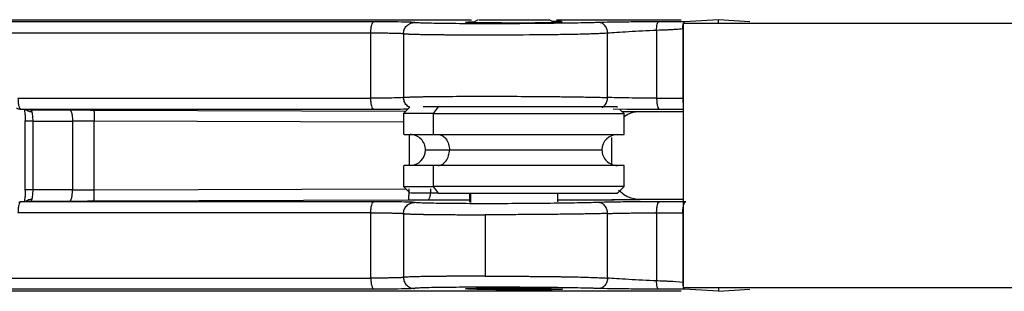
# Model space of a CAD drawing. Header units: millimetres. Extents: x 542 to 1440, y 942 to 1981.
# Tile 2 of 19: x 884 to 929, y 989 to 1001. Entities that reach past the tile are written whole.
import ezdxf

# ---------------------------------------------------------------- set-up
doc = ezdxf.new("R2010")
doc.units = ezdxf.units.MM
doc.header["$LTSCALE"] = 10

msp = doc.modelspace()

# ---------------------------------------------------------------- linework, layer by layer
at = {"color": 7, "linetype": 'Continuous', "lineweight": 25}
for p, q in [((899.94, 1000.781), (874.572, 1000.781)), ((875.437, 1000.878), (904.375, 1000.878)), ((904.683, 1000.878), (904.455, 1000.746)), ((908.101, 1000.761), (907.898, 1000.878)), ((908.234, 1000.878), (913.884, 1000.878)), ((913.974, 1000.728), (913.974, 988.728)), ((913.974, 1000.728), (1285.838, 1000.728)), ((915.571, 1000.878), (914.037, 1000.778)), ((915.571, 1000.728), (915.571, 1000.878)), ((917.002, 1000.777), (915.571, 1000.878)), ((874.445, 1000.281), (899.813, 1000.281)), ((910.549, 997.355), (910.549, 1000.283)), ((913.957, 1000.478), (913.957, 997.324)), ((883.812, 997.325), (899.813, 997.325)), ((912.77, 997.324), (913.957, 997.324)), ((883.903, 996.826), (884.36, 996.791)), ((884.393, 996.79), (883.939, 996.825)), ((883.939, 996.825), (899.94, 996.825)), ((884.39, 996.79), (884.39, 996.783)), ((884.393, 996.79), (886.157, 996.79)), ((887.244, 996.788), (901.401, 996.738)), ((901.565, 996.902), (901.291, 996.628)), ((901.291, 996.628), (901.291, 995.678)), ((902.863, 996.928), (902.186, 996.928)), ((902.863, 996.928), (902.644, 996.628)), ((902.644, 996.628), (902.644, 995.678)), ((910.802, 996.84), (911.425, 996.832)), ((911.291, 996.628), (911.108, 996.811)), ((911.191, 996.728), (912.025, 996.728)), ((911.291, 995.678), (911.291, 996.628)), ((912.025, 996.728), (913.974, 996.728)), ((912.897, 996.824), (913.974, 996.824)), ((884.123, 996.292), (884.123, 993.159)), ((884.494, 993.166), (884.494, 996.29)), ((886.284, 996.29), (886.284, 993.166)), ((887.272, 993.168), (887.272, 996.288)), ((901.291, 996.239), (887.272, 996.288)), ((901.546, 995.678), (901.546, 994.278)), ((910.741, 994.328), (910.741, 995.537)), ((901.291, 994.278), (901.291, 993.328)), ((902.644, 994.278), (902.644, 993.328)), ((911.291, 993.328), (911.291, 994.278)), ((887.272, 993.168), (901.401, 993.217)), ((901.291, 993.328), (901.591, 993.028)), ((902.644, 993.328), (902.863, 993.028)), ((904.291, 993.028), (904.291, 992.614)), ((904.345, 992.597), (904.345, 993.028)), ((908.291, 992.632), (908.291, 993.028)), ((910.991, 993.028), (911.291, 993.328)), ((883.856, 992.617), (883.939, 992.631)), ((884.384, 992.667), (883.901, 992.629)), ((883.939, 992.631), (884.393, 992.666)), ((899.94, 992.631), (883.939, 992.631)), ((887.244, 992.668), (901.518, 992.718)), ((902.407, 992.719), (904.291, 992.719)), ((908.291, 992.719), (910.85, 992.719)), ((910.741, 992.728), (912.025, 992.728)), ((913.974, 992.728), (912.025, 992.728)), ((914.09, 992.632), (912.897, 992.632)), ((904.997, 992.044), (904.997, 989.262)), ((912.77, 992.132), (913.957, 992.132)), ((913.957, 992.132), (913.957, 988.978)), ((874.445, 989.175), (899.813, 989.175)), ((899.94, 988.675), (874.572, 988.675)), ((913.884, 988.578), (876.016, 988.578)), ((1285.855, 988.728), (913.974, 988.728)), ((915.571, 988.578), (914.037, 988.677)), ((915.571, 988.728), (915.571, 988.578)), ((915.571, 988.578), (917.002, 988.678))]:
    msp.add_line(p, q, dxfattribs=at)
at = {"color": 7, "linetype": 'Continuous', "lineweight": 25, "flags": 128}
for points in [[(899.813, 997.325), (899.813, 998.98), (899.813, 1000.281)], [(901.294, 1000.25), (901.294, 998.629), (901.294, 997.356)], [(912.77, 1000.409), (912.77, 998.682), (912.77, 997.324)], [(884.494, 996.29), (885.496, 996.29), (886.284, 996.29)], [(886.284, 993.166), (885.282, 993.166), (884.494, 993.166)], [(884.393, 992.666), (885.381, 992.666), (886.157, 992.666)], [(899.813, 992.131), (890.852, 992.131), (883.812, 992.131)], [(899.813, 989.175), (899.813, 990.83), (899.813, 992.131)], [(901.294, 992.1), (901.294, 990.479), (901.294, 989.206)], [(910.549, 989.173), (910.549, 990.812), (910.549, 992.101)], [(912.77, 992.132), (912.77, 990.404), (912.77, 989.046)]]:
    msp.add_lwpolyline(points, dxfattribs=at)
at = {"color": 7, "linetype": 'Continuous', "lineweight": 25}
for centre, start, end in [((901.591, 994.978), 359.658, 90), ((910.991, 994.978), 90, 179.658), ((901.591, 994.978), 270, 359.658), ((910.991, 994.978), 179.658, 270)]:
    msp.add_arc(centre, 0.7, start, end, dxfattribs=at)
for points, knots in [([(899.813, 1000.281), (899.813, 1000.339), (899.815, 1000.402), (899.828, 1000.524), (899.837, 1000.583), (899.862, 1000.68), (899.877, 1000.718), (899.909, 1000.768), (899.925, 1000.78), (899.94, 1000.781)], [0, 0, 0, 0, 0.25, 0.25, 0.5, 0.5, 0.75, 0.75, 1, 1, 1, 1]), ([(900.631, 1000.778), (900.59, 1000.779), (900.389, 1000.781), (900.139, 1000.781), (899.94, 1000.781)], [0, 0, 0, 0, 0.200571, 1, 1, 1, 1]), ([(901.791, 1000.75), (901.74, 1000.755), (901.643, 1000.765), (901.163, 1000.775), (900.771, 1000.778), (900.631, 1000.778)], [0, 0, 0, 0, 0.410631, 0.788927, 1, 1, 1, 1]), ([(901.294, 1000.25), (901.294, 1000.309), (901.305, 1000.372), (901.353, 1000.495), (901.391, 1000.554), (901.488, 1000.651), (901.547, 1000.69), (901.669, 1000.739), (901.733, 1000.75), (901.791, 1000.75)], [0, 0, 0, 0, 0.25, 0.25, 0.5, 0.5, 0.75, 0.75, 1, 1, 1, 1]), ([(910.149, 1000.75), (910.114, 1000.749), (910.08, 1000.748), (910.012, 1000.746), (909.978, 1000.745), (909.869, 1000.742), (909.793, 1000.741), (909.554, 1000.735), (909.381, 1000.731), (908.827, 1000.721), (908.41, 1000.715), (907.519, 1000.705), (907.046, 1000.701), (906.089, 1000.696), (905.606, 1000.694), (904.679, 1000.694), (904.235, 1000.696), (903.432, 1000.701), (903.073, 1000.705), (902.474, 1000.715), (902.235, 1000.721), (901.986, 1000.731), (901.92, 1000.735), (901.851, 1000.74), (901.832, 1000.742), (901.811, 1000.745), (901.806, 1000.746), (901.797, 1000.748), (901.794, 1000.749), (901.791, 1000.75)], [0, 0, 0, 0, 0.015625, 0.015625, 0.03125, 0.03125, 0.0625, 0.0625, 0.125, 0.125, 0.25, 0.25, 0.375, 0.375, 0.5, 0.5, 0.625, 0.625, 0.75, 0.75, 0.875, 0.875, 0.9375, 0.9375, 0.96875, 0.96875, 0.984375, 0.984375, 1, 1, 1, 1]), ([(905.732, 1000.735), (905.536, 1000.736), (905.092, 1000.736), (904.577, 1000.742), (904.225, 1000.751), (904.068, 1000.761), (904.151, 1000.774), (904.328, 1000.783), (904.51, 1000.787), (904.527, 1000.787)], [0, 0, 0, 0, 0.146876, 0.332671, 0.479569, 0.641585, 0.812374, 0.983164, 1, 1, 1, 1]), ([(904.725, 1000.878), (904.793, 1000.878), (904.936, 1000.878), (905.426, 1000.878), (906.038, 1000.878), (906.672, 1000.878), (907.255, 1000.878), (907.687, 1000.878), (907.901, 1000.878), (907.882, 1000.878), (907.878, 1000.878)], [0, 0, 0, 0, 0.1325054, 0.2759283, 0.4193511, 0.5518566, 0.684362, 0.8277848, 0.9712077, 1, 1, 1, 1]), ([(905.732, 1000.735), (905.937, 1000.736), (906.402, 1000.736), (907.083, 1000.742), (907.693, 1000.751), (908.162, 1000.761), (908.46, 1000.774), (908.535, 1000.786), (908.364, 1000.797), (908.182, 1000.803), (908.026, 1000.804), (908.025, 1000.804)], [0, 0, 0, 0, 0.113582, 0.257262, 0.370861, 0.496151, 0.628226, 0.760302, 0.885592, 0.999191, 1, 1, 1, 1]), ([(911.301, 1000.771), (911.084, 1000.769), (910.87, 1000.766), (910.476, 1000.759), (910.296, 1000.755), (910.149, 1000.75)], [0, 0, 0, 0, 0.5, 0.5, 1, 1, 1, 1]), ([(910.549, 1000.283), (910.548, 1000.338), (910.539, 1000.397), (910.498, 1000.512), (910.467, 1000.567), (910.389, 1000.658), (910.342, 1000.694), (910.245, 1000.74), (910.195, 1000.75), (910.149, 1000.75)], [0, 0, 0, 0, 0.25, 0.25, 0.5, 0.5, 0.75, 0.75, 1, 1, 1, 1]), ([(912.864, 1000.779), (912.641, 1000.78), (912.391, 1000.779), (911.859, 1000.777), (911.578, 1000.775), (911.301, 1000.771)], [0, 0, 0, 0, 0.5, 0.5, 1, 1, 1, 1]), ([(912.77, 1000.409), (912.768, 1000.453), (912.769, 1000.499), (912.775, 1000.589), (912.782, 1000.633), (912.8, 1000.705), (912.812, 1000.733), (912.838, 1000.77), (912.851, 1000.779), (912.864, 1000.779)], [0, 0, 0, 0, 0.25, 0.25, 0.5, 0.5, 0.75, 0.75, 1, 1, 1, 1]), ([(914.037, 1000.778), (913.937, 1000.778), (913.741, 1000.779), (913.42, 1000.779), (913.127, 1000.779), (912.934, 1000.779), (912.864, 1000.779)], [0, 0, 0, 0, 0.257153, 0.509344, 0.822326, 1, 1, 1, 1]), ([(913.957, 1000.478), (913.958, 1000.495), (913.958, 1000.528), (913.961, 1000.576), (913.966, 1000.619), (913.973, 1000.657), (913.984, 1000.707), (914.005, 1000.763), (914.026, 1000.773), (914.037, 1000.778)], [0, 0, 0, 0, 0.1081084, 0.2142004, 0.3162446, 0.4124852, 0.5015684, 0.7410302, 1, 1, 1, 1]), ([(899.813, 1000.281), (899.86, 1000.281), (899.953, 1000.281), (900.09, 1000.28), (900.222, 1000.28), (900.349, 1000.279), (900.471, 1000.278), (900.586, 1000.277), (900.694, 1000.275), (900.825, 1000.273), (900.967, 1000.269), (901.103, 1000.265), (901.205, 1000.26), (901.273, 1000.255), (901.287, 1000.252), (901.294, 1000.25)], [0, 0, 0, 0, 0.05747, 0.11494, 0.17241, 0.22988, 0.28735, 0.344821, 0.402292, 0.459762, 0.567808, 0.675855, 0.783903, 0.891951, 1, 1, 1, 1]), ([(901.294, 1000.25), (901.298, 1000.249), (901.305, 1000.247), (901.33, 1000.243), (901.365, 1000.24), (901.41, 1000.237), (901.465, 1000.233), (901.531, 1000.23), (901.607, 1000.227), (901.692, 1000.224), (901.787, 1000.221), (901.891, 1000.219), (902.005, 1000.216), (902.127, 1000.214), (902.257, 1000.211), (902.396, 1000.209), (902.543, 1000.207), (902.697, 1000.205), (902.859, 1000.203), (903.027, 1000.202), (903.202, 1000.2), (903.383, 1000.199), (903.569, 1000.198), (903.761, 1000.197), (904.384, 1000.194), (905.741, 1000.193), (907.451, 1000.202), (908.73, 1000.22), (909.363, 1000.233), (909.791, 1000.246), (910.071, 1000.257), (910.328, 1000.269), (910.475, 1000.278), (910.549, 1000.283)], [0, 0, 0, 0, 0.01817, 0.036317, 0.054441, 0.072542, 0.09062, 0.108675, 0.126706, 0.144715, 0.1627, 0.180662, 0.198602, 0.216518, 0.234411, 0.252281, 0.270128, 0.287951, 0.305752, 0.32353, 0.341284, 0.359016, 0.376724, 0.394409, 0.412071, 0.544511, 0.724091, 0.800399, 0.871872, 0.903943, 0.935991, 0.968012, 1, 1, 1, 1]), ([(910.549, 1000.283), (910.77, 1000.303), (911.109, 1000.323), (911.9, 1000.365), (912.351, 1000.386), (912.77, 1000.409)], [0, 0, 0, 0, 0.5, 0.5, 1, 1, 1, 1]), ([(912.77, 1000.409), (912.943, 1000.418), (913.078, 1000.421), (913.223, 1000.426), (913.262, 1000.428), (913.307, 1000.429), (913.325, 1000.43), (913.341, 1000.431), (913.347, 1000.431), (913.35, 1000.431), (913.351, 1000.431), (913.352, 1000.431), (913.35, 1000.431), (913.441, 1000.436), (913.511, 1000.44), (913.586, 1000.445), (913.606, 1000.447), (913.629, 1000.448), (913.638, 1000.449), (913.646, 1000.45), (913.649, 1000.45), (913.651, 1000.45), (913.649, 1000.45), (913.754, 1000.457), (913.856, 1000.467), (913.957, 1000.478)], [0, 0, 0, 0, 0.25, 0.25, 0.375, 0.375, 0.4375, 0.46875, 0.484375, 0.492187, 0.496094, 0.496094, 0.5, 0.5, 0.625, 0.625, 0.6875, 0.6875, 0.71875, 0.734375, 0.742188, 0.742188, 0.75, 0.75, 1, 1, 1, 1]), ([(901.294, 997.356), (901.297, 997.357), (901.305, 997.359), (901.327, 997.362), (901.359, 997.365), (901.398, 997.368), (901.446, 997.371), (901.501, 997.374), (901.562, 997.376), (901.628, 997.379), (901.7, 997.381), (901.776, 997.383), (901.856, 997.385), (901.939, 997.388), (902.023, 997.389), (902.11, 997.391), (902.197, 997.393), (902.285, 997.394), (902.373, 997.396), (902.46, 997.397), (902.844, 997.402), (903.64, 997.409), (904.996, 997.412), (906.46, 997.409), (907.53, 997.402), (908.181, 997.395), (908.465, 997.392), (908.764, 997.388), (909.073, 997.384), (909.388, 997.379), (909.701, 997.374), (910.005, 997.368), (910.296, 997.362), (910.464, 997.357), (910.549, 997.355)], [0, 0, 0, 0, 0.017478, 0.034706, 0.051656, 0.068303, 0.084626, 0.100602, 0.116212, 0.131439, 0.146267, 0.160681, 0.174671, 0.188226, 0.201336, 0.213996, 0.226198, 0.237939, 0.249216, 0.260026, 0.270369, 0.387367, 0.500026, 0.612475, 0.729363, 0.751591, 0.775945, 0.802399, 0.8309, 0.861366, 0.893681, 0.927692, 0.963208, 1, 1, 1, 1]), ([(883.812, 997.325), (883.812, 997.266), (883.815, 997.203), (883.827, 997.082), (883.837, 997.023), (883.862, 996.926), (883.877, 996.887), (883.908, 996.838), (883.924, 996.826), (883.939, 996.825)], [0, 0, 0, 0, 0.25, 0.25, 0.5, 0.5, 0.75, 0.75, 1, 1, 1, 1]), ([(901.294, 997.356), (901.279, 997.347), (901.124, 997.339), (900.596, 997.328), (900.223, 997.325), (899.813, 997.325)], [0, 0, 0, 0, 0.5, 0.5, 1, 1, 1, 1]), ([(899.94, 996.825), (899.925, 996.826), (899.908, 996.838), (899.877, 996.888), (899.862, 996.926), (899.837, 997.024), (899.828, 997.082), (899.815, 997.204), (899.813, 997.267), (899.813, 997.325)], [0, 0, 0, 0, 0.25, 0.25, 0.5, 0.5, 0.75, 0.75, 1, 1, 1, 1]), ([(901.573, 996.91), (901.555, 996.919), (901.505, 996.942), (901.437, 997.001), (901.373, 997.08), (901.311, 997.197), (901.301, 997.293), (901.294, 997.356)], [0, 0, 0, 0, 0.1098648, 0.2953274, 0.4807899, 0.6624248, 1, 1, 1, 1]), ([(910.307, 996.909), (910.323, 996.918), (910.365, 996.942), (910.424, 997), (910.48, 997.08), (910.533, 997.196), (910.543, 997.292), (910.549, 997.355)], [0, 0, 0, 0, 0.1111142, 0.2963171, 0.4815197, 0.6628998, 1, 1, 1, 1]), ([(912.77, 997.324), (912.358, 997.324), (911.91, 997.327), (911.116, 997.338), (910.773, 997.346), (910.549, 997.355)], [0, 0, 0, 0, 0.5, 0.5, 1, 1, 1, 1]), ([(912.77, 997.324), (912.77, 997.266), (912.773, 997.203), (912.785, 997.081), (912.795, 997.023), (912.82, 996.925), (912.835, 996.887), (912.866, 996.837), (912.882, 996.825), (912.897, 996.824)], [0, 0, 0, 0, 0.25, 0.25, 0.5, 0.5, 0.75, 0.75, 1, 1, 1, 1]), ([(913.957, 997.324), (913.958, 997.25), (913.959, 997.167), (913.972, 997.105), (913.974, 997.097)], [0, 0, 0, 0, 0.879917, 1, 1, 1, 1]), ([(883.939, 996.825), (883.871, 996.826), (883.801, 996.827), (883.748, 996.866), (883.747, 996.866)], [0, 0, 0, 0, 0.987672, 1, 1, 1, 1]), ([(884.099, 996.811), (884.1, 996.807), (884.11, 996.766), (884.124, 996.653), (884.137, 996.479), (884.138, 996.35), (884.138, 996.285)], [0, 0, 0, 0, 0.03602, 0.352966, 0.674359, 1, 1, 1, 1]), ([(884.166, 996.806), (884.208, 996.778), (884.29, 996.725), (884.397, 996.715), (884.45, 996.71)], [0, 0, 0, 0, 0.510163, 1, 1, 1, 1]), ([(884.45, 996.71), (884.446, 996.724), (884.442, 996.734), (884.432, 996.754), (884.427, 996.762), (884.417, 996.775), (884.412, 996.78), (884.402, 996.787), (884.398, 996.789), (884.393, 996.79)], [0, 0, 0, 0, 0.25, 0.25, 0.5, 0.5, 0.75, 0.75, 1, 1, 1, 1]), ([(884.494, 996.29), (884.494, 996.373), (884.49, 996.456), (884.475, 996.603), (884.464, 996.665), (884.45, 996.71)], [0, 0, 0, 0, 0.5, 0.5, 1, 1, 1, 1]), ([(886.157, 996.79), (886.172, 996.789), (886.188, 996.777), (886.219, 996.727), (886.234, 996.689), (886.259, 996.592), (886.269, 996.533), (886.281, 996.411), (886.284, 996.348), (886.284, 996.29)], [0, 0, 0, 0, 0.25, 0.25, 0.5, 0.5, 0.75, 0.75, 1, 1, 1, 1]), ([(887.244, 996.788), (887.247, 996.787), (887.251, 996.775), (887.258, 996.725), (887.262, 996.687), (887.267, 996.59), (887.269, 996.531), (887.272, 996.409), (887.272, 996.346), (887.272, 996.288)], [0, 0, 0, 0, 0.25, 0.25, 0.5, 0.5, 0.75, 0.75, 1, 1, 1, 1]), ([(899.94, 996.825), (900.067, 996.825), (900.191, 996.825), (900.429, 996.826), (900.541, 996.826), (900.661, 996.827)], [0, 0, 0, 0, 0.5, 0.5, 1, 1, 1, 1]), ([(900.661, 996.827), (900.896, 996.829), (901.251, 996.832), (901.439, 996.838), (901.503, 996.84)], [0, 0, 0, 0, 0.663682, 1, 1, 1, 1]), ([(902.644, 996.628), (902.253, 996.628), (901.471, 996.628), (901.37, 996.628), (901.32, 996.628)], [0, 0, 0, 0, 0.50026, 1, 1, 1, 1]), ([(902.644, 996.628), (903.125, 996.628), (904.125, 996.628), (906.135, 996.628), (908.124, 996.628), (909.807, 996.628), (910.902, 996.628), (911.406, 996.628), (911.271, 996.628), (911.261, 996.628)], [0, 0, 0, 0, 0.1579627, 0.3289402, 0.4999178, 0.6578804, 0.8158431, 0.9868207, 1, 1, 1, 1]), ([(910.964, 996.928), (910.973, 996.928), (911.099, 996.928), (910.625, 996.928), (909.597, 996.928), (908.014, 996.928), (906.145, 996.928), (904.255, 996.928), (903.315, 996.928), (902.863, 996.928)], [0, 0, 0, 0, 0.0127652, 0.1838145, 0.3418435, 0.4998724, 0.6709217, 0.841971, 1, 1, 1, 1]), ([(911.318, 996.514), (911.413, 996.571), (911.63, 996.703), (911.883, 996.719), (912.025, 996.728)], [0, 0, 0, 0, 0.435446, 1, 1, 1, 1]), ([(911.425, 996.832), (911.491, 996.831), (911.755, 996.828), (912.276, 996.825), (912.696, 996.824), (912.897, 996.824)], [0, 0, 0, 0, 0.147146, 0.589723, 1, 1, 1, 1]), ([(884.145, 996.29), (884.136, 996.29), (884.122, 996.29), (884.127, 996.29), (884.129, 996.29)], [0, 0, 0, 0, 0.598876, 1, 1, 1, 1]), ([(884.494, 996.29), (884.43, 996.29), (884.297, 996.29), (884.176, 996.29), (884.152, 996.29), (884.145, 996.29)], [0, 0, 0, 0, 0.388889, 0.808089, 1, 1, 1, 1]), ([(901.32, 995.678), (901.37, 995.678), (901.471, 995.678), (902.253, 995.678), (902.644, 995.678)], [0, 0, 0, 0, 0.49974, 1, 1, 1, 1]), ([(902.644, 995.678), (903.125, 995.678), (904.125, 995.678), (906.135, 995.678), (908.124, 995.678), (909.807, 995.678), (910.902, 995.678), (911.406, 995.678), (911.271, 995.678), (911.261, 995.678)], [0, 0, 0, 0, 0.157963, 0.32894, 0.499918, 0.65788, 0.815843, 0.986821, 1, 1, 1, 1]), ([(902.863, 995.678), (902.923, 995.678), (902.988, 995.663), (903.114, 995.595), (903.174, 995.541), (903.274, 995.404), (903.313, 995.322), (903.363, 995.149), (903.374, 995.06), (903.374, 994.978)], [0, 0, 0, 0, 0.25, 0.25, 0.5, 0.5, 0.75, 0.75, 1, 1, 1, 1]), ([(902.314, 994.978), (902.354, 994.978), (902.435, 994.978), (903.061, 994.978), (903.374, 994.978)], [0, 0, 0, 0, 0.499836, 1, 1, 1, 1]), ([(902.863, 994.278), (902.923, 994.278), (902.988, 994.293), (903.114, 994.361), (903.174, 994.414), (903.274, 994.551), (903.313, 994.634), (903.363, 994.806), (903.374, 994.895), (903.374, 994.978)], [0, 0, 0, 0, 0.25, 0.25, 0.5, 0.5, 0.75, 0.75, 1, 1, 1, 1]), ([(903.374, 994.978), (903.758, 994.978), (904.558, 994.978), (906.166, 994.978), (907.757, 994.978), (909.104, 994.978), (909.98, 994.978), (910.383, 994.978), (910.275, 994.978), (910.267, 994.978)], [0, 0, 0, 0, 0.157972, 0.32896, 0.499948, 0.657921, 0.815893, 0.986881, 1, 1, 1, 1]), ([(902.644, 994.278), (902.253, 994.278), (901.471, 994.278), (901.37, 994.278), (901.32, 994.278)], [0, 0, 0, 0, 0.50026, 1, 1, 1, 1]), ([(911.261, 994.278), (911.271, 994.278), (911.406, 994.278), (910.902, 994.278), (909.807, 994.278), (908.124, 994.278), (906.135, 994.278), (904.125, 994.278), (903.125, 994.278), (902.644, 994.278)], [0, 0, 0, 0, 0.013179, 0.184157, 0.34212, 0.500082, 0.67106, 0.842037, 1, 1, 1, 1]), ([(884.138, 993.171), (884.138, 993.106), (884.138, 992.977), (884.124, 992.803), (884.111, 992.69), (884.1, 992.649), (884.099, 992.645)], [0, 0, 0, 0, 0.325091, 0.645941, 0.962363, 1, 1, 1, 1]), ([(884.145, 993.166), (884.139, 993.166), (884.11, 993.166), (884.125, 993.166), (884.136, 993.166)], [0, 0, 0, 0, 0.209608, 1, 1, 1, 1]), ([(884.494, 993.166), (884.437, 993.166), (884.318, 993.166), (884.19, 993.166), (884.159, 993.166), (884.145, 993.166)], [0, 0, 0, 0, 0.345304, 0.718332, 1, 1, 1, 1]), ([(884.45, 992.745), (884.464, 992.79), (884.475, 992.853), (884.49, 992.999), (884.494, 993.082), (884.494, 993.166)], [0, 0, 0, 0, 0.5, 0.5, 1, 1, 1, 1]), ([(886.157, 992.666), (886.172, 992.667), (886.188, 992.679), (886.219, 992.728), (886.234, 992.767), (886.259, 992.864), (886.269, 992.923), (886.281, 993.045), (886.284, 993.108), (886.284, 993.166)], [0, 0, 0, 0, 0.25, 0.25, 0.5, 0.5, 0.75, 0.75, 1, 1, 1, 1]), ([(887.244, 992.668), (887.247, 992.669), (887.251, 992.681), (887.258, 992.73), (887.262, 992.769), (887.267, 992.866), (887.269, 992.925), (887.272, 993.047), (887.272, 993.109), (887.272, 993.168)], [0, 0, 0, 0, 0.25, 0.25, 0.5, 0.5, 0.75, 0.75, 1, 1, 1, 1]), ([(901.32, 993.328), (901.37, 993.328), (901.471, 993.328), (902.253, 993.328), (902.644, 993.328)], [0, 0, 0, 0, 0.49974, 1, 1, 1, 1]), ([(901.518, 992.718), (901.521, 992.719), (901.525, 992.73), (901.532, 992.78), (901.536, 992.819), (901.541, 992.916), (901.543, 992.975), (901.546, 993.097), (901.546, 993.159), (901.546, 993.218)], [0, 0, 0, 0, 0.25, 0.25, 0.5, 0.5, 0.75, 0.75, 1, 1, 1, 1]), ([(902.863, 993.028), (902.495, 993.028), (901.759, 993.028), (901.665, 993.028), (901.618, 993.028)], [0, 0, 0, 0, 0.499597, 1, 1, 1, 1]), ([(902.407, 992.719), (902.422, 992.72), (902.438, 992.732), (902.47, 992.782), (902.485, 992.82), (902.509, 992.917), (902.519, 992.976), (902.531, 993.098), (902.534, 993.161), (902.534, 993.219)], [0, 0, 0, 0, 0.25, 0.25, 0.5, 0.5, 0.75, 0.75, 1, 1, 1, 1]), ([(911.261, 993.328), (911.271, 993.328), (911.406, 993.328), (910.902, 993.328), (909.807, 993.328), (908.124, 993.328), (906.135, 993.328), (904.125, 993.328), (903.125, 993.328), (902.644, 993.328)], [0, 0, 0, 0, 0.013179, 0.184157, 0.34212, 0.500082, 0.67106, 0.842037, 1, 1, 1, 1]), ([(902.863, 993.028), (903.315, 993.028), (904.255, 993.028), (906.145, 993.028), (908.014, 993.028), (909.597, 993.028), (910.625, 993.028), (911.099, 993.028), (910.973, 993.028), (910.964, 993.028)], [0, 0, 0, 0, 0.158029, 0.3290783, 0.5001276, 0.6581565, 0.8161855, 0.9872348, 1, 1, 1, 1]), ([(912.025, 992.728), (911.841, 992.746), (911.47, 992.782), (911.184, 993.032), (911.039, 993.158)], [0, 0, 0, 0, 0.494018, 1, 1, 1, 1]), ([(883.939, 992.631), (883.924, 992.63), (883.908, 992.618), (883.877, 992.568), (883.862, 992.53), (883.837, 992.433), (883.827, 992.374), (883.815, 992.252), (883.812, 992.189), (883.812, 992.131)], [0, 0, 0, 0, 0.25, 0.25, 0.5, 0.5, 0.75, 0.75, 1, 1, 1, 1]), ([(884.45, 992.745), (884.391, 992.738), (884.3, 992.728), (884.209, 992.685), (884.178, 992.658), (884.168, 992.65)], [0, 0, 0, 0, 0.562627, 0.864941, 1, 1, 1, 1]), ([(899.813, 992.131), (899.813, 992.189), (899.815, 992.252), (899.828, 992.373), (899.837, 992.432), (899.862, 992.529), (899.877, 992.568), (899.908, 992.618), (899.925, 992.63), (899.94, 992.631)], [0, 0, 0, 0, 0.25, 0.25, 0.5, 0.5, 0.75, 0.75, 1, 1, 1, 1]), ([(900.636, 992.628), (900.594, 992.629), (900.39, 992.631), (900.139, 992.631), (899.94, 992.631)], [0, 0, 0, 0, 0.2072734, 1, 1, 1, 1]), ([(901.791, 992.6), (901.74, 992.605), (901.642, 992.615), (901.164, 992.625), (900.774, 992.627), (900.636, 992.628)], [0, 0, 0, 0, 0.411891, 0.791167, 1, 1, 1, 1]), ([(901.294, 992.1), (901.294, 992.159), (901.305, 992.222), (901.353, 992.345), (901.391, 992.404), (901.488, 992.501), (901.547, 992.54), (901.669, 992.589), (901.733, 992.6), (901.791, 992.6)], [0, 0, 0, 0, 0.25, 0.25, 0.5, 0.5, 0.75, 0.75, 1, 1, 1, 1]), ([(901.518, 992.718), (901.557, 992.718), (901.593, 992.718), (901.668, 992.718), (901.78, 992.718), (901.892, 992.719), (902.04, 992.719), (902.114, 992.719), (902.224, 992.719), (902.263, 992.719), (902.332, 992.719), (902.369, 992.719), (902.407, 992.719)], [0, 0, 0, 0, 0.125, 0.125, 0.25, 0.5, 0.5, 0.75, 0.75, 0.875, 0.875, 1, 1, 1, 1]), ([(910.121, 992.6), (909.989, 992.596), (909.845, 992.592), (909.543, 992.585), (909.37, 992.581), (908.821, 992.571), (908.405, 992.565), (907.515, 992.555), (907.042, 992.551), (906.086, 992.546), (905.603, 992.544), (904.677, 992.544), (904.233, 992.546), (903.431, 992.551), (903.072, 992.555), (902.474, 992.565), (902.235, 992.571), (901.985, 992.581), (901.92, 992.585), (901.83, 992.592), (901.8, 992.596), (901.791, 992.6)], [0, 0, 0, 0, 0.0625, 0.0625, 0.125, 0.125, 0.25, 0.25, 0.375, 0.375, 0.5, 0.5, 0.625, 0.625, 0.75, 0.75, 0.875, 0.875, 0.9375, 0.9375, 1, 1, 1, 1]), ([(911.414, 992.624), (911.168, 992.621), (910.646, 992.615), (910.303, 992.605), (910.121, 992.6)], [0, 0, 0, 0, 0.469374, 1, 1, 1, 1]), ([(910.549, 992.101), (910.549, 992.159), (910.539, 992.223), (910.497, 992.345), (910.464, 992.404), (910.38, 992.502), (910.33, 992.54), (910.225, 992.589), (910.171, 992.6), (910.121, 992.6)], [0, 0, 0, 0, 0.25, 0.25, 0.5, 0.5, 0.75, 0.75, 1, 1, 1, 1]), ([(912.897, 992.632), (912.668, 992.631), (912.189, 992.63), (911.66, 992.627), (911.425, 992.624), (911.414, 992.624)], [0, 0, 0, 0, 0.465779, 0.974109, 1, 1, 1, 1]), ([(912.77, 992.132), (912.77, 992.19), (912.773, 992.253), (912.785, 992.375), (912.795, 992.433), (912.82, 992.531), (912.835, 992.569), (912.866, 992.619), (912.882, 992.631), (912.897, 992.632)], [0, 0, 0, 0, 0.25, 0.25, 0.5, 0.5, 0.75, 0.75, 1, 1, 1, 1]), ([(913.957, 992.132), (913.958, 992.154), (913.958, 992.205), (913.963, 992.286), (913.974, 992.378), (913.992, 992.473), (914.018, 992.557), (914.052, 992.618), (914.077, 992.627), (914.09, 992.632)], [0, 0, 0, 0, 0.087132, 0.19444, 0.322987, 0.472277, 0.639295, 0.818005, 1, 1, 1, 1]), ([(899.813, 992.131), (899.86, 992.131), (899.953, 992.131), (900.09, 992.13), (900.222, 992.13), (900.349, 992.129), (900.471, 992.128), (900.586, 992.127), (900.694, 992.125), (900.825, 992.123), (900.967, 992.119), (901.103, 992.115), (901.205, 992.11), (901.273, 992.105), (901.287, 992.102), (901.294, 992.1)], [0, 0, 0, 0, 0.05748, 0.114981, 0.172466, 0.229935, 0.287397, 0.344859, 0.402327, 0.459797, 0.56783, 0.675858, 0.783877, 0.891932, 1, 1, 1, 1]), ([(901.294, 992.1), (901.297, 992.099), (901.304, 992.097), (901.325, 992.094), (901.352, 992.091), (901.387, 992.088), (901.427, 992.086), (901.472, 992.083), (901.521, 992.081), (901.574, 992.079), (901.629, 992.077), (901.686, 992.075), (901.745, 992.073), (901.805, 992.072), (901.865, 992.07), (901.925, 992.069), (901.984, 992.067), (902.042, 992.066), (902.098, 992.065), (902.153, 992.064), (902.205, 992.063), (902.254, 992.062), (902.301, 992.062), (902.344, 992.061), (902.384, 992.06), (902.421, 992.06), (902.453, 992.06), (902.482, 992.059), (902.506, 992.059), (902.526, 992.059), (902.577, 992.058), (902.669, 992.057), (902.818, 992.055), (903.001, 992.053), (903.223, 992.051), (903.486, 992.049), (903.793, 992.047), (904.148, 992.046), (904.552, 992.045), (904.844, 992.045), (904.997, 992.044)], [0, 0, 0, 0, 0.033482, 0.065923, 0.097311, 0.127641, 0.156905, 0.185103, 0.212234, 0.238301, 0.263304, 0.287246, 0.310125, 0.331944, 0.352702, 0.372399, 0.391035, 0.408609, 0.425122, 0.440573, 0.454962, 0.468289, 0.480554, 0.491758, 0.501899, 0.510979, 0.518997, 0.525953, 0.531847, 0.536679, 0.54045, 0.56777, 0.601027, 0.64022, 0.685348, 0.736411, 0.793409, 0.85634, 0.925205, 1, 1, 1, 1]), ([(910.549, 992.101), (910.508, 992.099), (910.425, 992.097), (910.291, 992.094), (910.15, 992.091), (910.004, 992.087), (909.851, 992.085), (909.695, 992.082), (909.535, 992.079), (909.371, 992.076), (909.206, 992.074), (909.04, 992.072), (908.873, 992.069), (908.706, 992.067), (908.54, 992.065), (908.376, 992.063), (908.213, 992.062), (908.053, 992.06), (907.804, 992.058), (907.462, 992.055), (907.026, 992.052), (906.595, 992.049), (906.172, 992.047), (905.764, 992.046), (905.372, 992.045), (905.12, 992.045), (904.997, 992.044)], [0, 0, 0, 0, 0.036263, 0.07219, 0.107728, 0.142824, 0.17743, 0.211499, 0.244988, 0.277858, 0.310072, 0.341599, 0.372408, 0.402474, 0.431775, 0.460291, 0.488008, 0.514912, 0.540992, 0.611782, 0.681152, 0.748876, 0.81476, 0.87865, 0.940425, 1, 1, 1, 1]), ([(910.549, 992.101), (910.574, 992.102), (910.624, 992.103), (910.709, 992.106), (910.801, 992.109), (910.9, 992.111), (911.005, 992.114), (911.117, 992.116), (911.234, 992.118), (911.355, 992.12), (911.481, 992.122), (911.641, 992.124), (911.837, 992.126), (912.07, 992.129), (912.306, 992.13), (912.541, 992.131), (912.694, 992.132), (912.77, 992.132)], [0, 0, 0, 0, 0.054106, 0.108233, 0.162348, 0.216446, 0.270535, 0.324623, 0.378714, 0.43281, 0.486905, 0.541, 0.632794, 0.724575, 0.816361, 0.908183, 1, 1, 1, 1]), ([(901.294, 989.206), (901.291, 989.205), (901.286, 989.203), (901.267, 989.2), (901.238, 989.197), (901.201, 989.195), (901.154, 989.192), (901.099, 989.19), (901.035, 989.188), (900.963, 989.186), (900.883, 989.184), (900.775, 989.182), (900.632, 989.18), (900.448, 989.178), (900.249, 989.176), (900.037, 989.175), (899.887, 989.175), (899.813, 989.175)], [0, 0, 0, 0, 0.054049, 0.108096, 0.162144, 0.216192, 0.270239, 0.324286, 0.378333, 0.43238, 0.486426, 0.540472, 0.632378, 0.724285, 0.81619, 0.908095, 1, 1, 1, 1]), ([(899.813, 989.175), (899.813, 989.117), (899.815, 989.054), (899.828, 988.932), (899.837, 988.873), (899.862, 988.776), (899.877, 988.738), (899.908, 988.688), (899.925, 988.676), (899.94, 988.675)], [0, 0, 0, 0, 0.25, 0.25, 0.5, 0.5, 0.75, 0.75, 1, 1, 1, 1]), ([(904.997, 989.262), (904.922, 989.262), (904.776, 989.262), (904.565, 989.262), (904.367, 989.261), (904.18, 989.261), (904.006, 989.26), (903.843, 989.259), (903.692, 989.258), (903.553, 989.258), (903.424, 989.257), (903.305, 989.256), (903.196, 989.255), (903.098, 989.254), (903.008, 989.253), (902.927, 989.252), (902.855, 989.251), (902.791, 989.251), (902.735, 989.25), (902.686, 989.249), (902.645, 989.249), (902.61, 989.248), (902.583, 989.248), (902.54, 989.248), (902.475, 989.247), (902.381, 989.245), (902.271, 989.244), (902.148, 989.242), (902.017, 989.239), (901.881, 989.236), (901.745, 989.233), (901.614, 989.229), (901.496, 989.224), (901.397, 989.218), (901.322, 989.212), (901.303, 989.208), (901.294, 989.206)], [0, 0, 0, 0, 0.036495, 0.071487, 0.104978, 0.136966, 0.167452, 0.196436, 0.223918, 0.249898, 0.274376, 0.297351, 0.318824, 0.338795, 0.357263, 0.37423, 0.389694, 0.403655, 0.416114, 0.427071, 0.436526, 0.444478, 0.450928, 0.455875, 0.474344, 0.497701, 0.525945, 0.559076, 0.597093, 0.639996, 0.687786, 0.74046, 0.798019, 0.860463, 0.92779, 1, 1, 1, 1]), ([(901.294, 989.206), (901.294, 989.147), (901.305, 989.083), (901.353, 988.961), (901.391, 988.902), (901.488, 988.804), (901.547, 988.766), (901.669, 988.717), (901.733, 988.706), (901.791, 988.706)], [0, 0, 0, 0, 0.25, 0.25, 0.5, 0.5, 0.75, 0.75, 1, 1, 1, 1]), ([(904.997, 989.262), (905.071, 989.262), (905.219, 989.262), (905.445, 989.262), (905.673, 989.261), (905.901, 989.26), (906.13, 989.26), (906.358, 989.259), (906.585, 989.258), (906.809, 989.256), (907.031, 989.255), (907.249, 989.253), (907.462, 989.251), (907.671, 989.249), (907.874, 989.247), (908.072, 989.245), (908.263, 989.242), (908.542, 989.238), (908.9, 989.232), (909.315, 989.223), (909.689, 989.213), (910.019, 989.201), (910.308, 989.188), (910.47, 989.178), (910.549, 989.173)], [0, 0, 0, 0, 0.035839, 0.071741, 0.107654, 0.143525, 0.1793, 0.214929, 0.250359, 0.28554, 0.320421, 0.354955, 0.389097, 0.422802, 0.456031, 0.488745, 0.520908, 0.552487, 0.6327, 0.711095, 0.787299, 0.861003, 0.931963, 1, 1, 1, 1]), ([(910.549, 989.173), (910.548, 989.118), (910.539, 989.059), (910.498, 988.944), (910.467, 988.889), (910.389, 988.798), (910.342, 988.762), (910.245, 988.716), (910.195, 988.706), (910.149, 988.705)], [0, 0, 0, 0, 0.25, 0.25, 0.5, 0.5, 0.75, 0.75, 1, 1, 1, 1]), ([(912.77, 989.046), (912.351, 989.069), (911.9, 989.091), (911.109, 989.132), (910.77, 989.153), (910.549, 989.173)], [0, 0, 0, 0, 0.5, 0.5, 1, 1, 1, 1]), ([(912.864, 988.676), (912.851, 988.677), (912.838, 988.686), (912.812, 988.722), (912.8, 988.751), (912.782, 988.823), (912.775, 988.866), (912.769, 988.957), (912.768, 989.003), (912.77, 989.046)], [0, 0, 0, 0, 0.25, 0.25, 0.5, 0.5, 0.75, 0.75, 1, 1, 1, 1]), ([(913.957, 988.978), (913.745, 989), (913.544, 989.015), (913.35, 989.024), (913.351, 989.024), (913.348, 989.024), (913.344, 989.025), (913.334, 989.025), (913.312, 989.026), (913.264, 989.028), (913.213, 989.03), (913.173, 989.031), (913.167, 989.031), (913.161, 989.032), (913.15, 989.032), (913.127, 989.033), (913.082, 989.034), (913, 989.037), (912.864, 989.042), (912.795, 989.045), (912.77, 989.046)], [0, 0, 0, 0, 0.5, 0.5, 0.507812, 0.507812, 0.515625, 0.53125, 0.5625, 0.625, 0.75, 0.75, 0.753906, 0.753906, 0.757812, 0.765625, 0.78125, 0.8125, 0.875, 1, 1, 1, 1]), ([(913.957, 988.978), (913.958, 988.964), (913.958, 988.937), (913.96, 988.896), (913.966, 988.836), (913.979, 988.762), (914, 988.707), (914.02, 988.682), (914.031, 988.679), (914.037, 988.677)], [0, 0, 0, 0, 0.088111, 0.176, 0.2653, 0.499328, 0.73923, 0.86872, 1, 1, 1, 1]), ([(900.631, 988.677), (900.59, 988.677), (900.389, 988.675), (900.139, 988.675), (899.94, 988.675)], [0, 0, 0, 0, 0.2004741, 1, 1, 1, 1]), ([(901.791, 988.706), (901.74, 988.7), (901.643, 988.69), (901.163, 988.681), (900.771, 988.678), (900.631, 988.677)], [0, 0, 0, 0, 0.410615, 0.788896, 1, 1, 1, 1]), ([(910.149, 988.705), (910.114, 988.706), (910.08, 988.707), (910.012, 988.709), (909.978, 988.71), (909.869, 988.713), (909.793, 988.715), (909.554, 988.721), (909.381, 988.724), (908.827, 988.734), (908.41, 988.741), (907.519, 988.751), (907.046, 988.754), (906.089, 988.76), (905.606, 988.761), (904.679, 988.761), (904.235, 988.76), (903.432, 988.755), (903.073, 988.751), (902.474, 988.741), (902.235, 988.735), (901.986, 988.725), (901.92, 988.721), (901.851, 988.715), (901.832, 988.714), (901.811, 988.711), (901.806, 988.71), (901.797, 988.708), (901.794, 988.707), (901.791, 988.706)], [0, 0, 0, 0, 0.015625, 0.015625, 0.03125, 0.03125, 0.0625, 0.0625, 0.125, 0.125, 0.25, 0.25, 0.375, 0.375, 0.5, 0.5, 0.625, 0.625, 0.75, 0.75, 0.875, 0.875, 0.9375, 0.9375, 0.96875, 0.96875, 0.984375, 0.984375, 1, 1, 1, 1]), ([(906.869, 988.644), (906.692, 988.644), (906.487, 988.644), (906.018, 988.646), (905.755, 988.648), (905.211, 988.654), (904.932, 988.659), (904.58, 988.666), (904.474, 988.669), (904.298, 988.675), (904.228, 988.679), (904.133, 988.685), (904.108, 988.688), (904.104, 988.694), (904.124, 988.697), (904.24, 988.705), (904.393, 988.709), (904.755, 988.716), (904.961, 988.718), (905.362, 988.72), (905.556, 988.72), (905.732, 988.72)], [0, 0, 0, 0, 0.125, 0.125, 0.25, 0.25, 0.375, 0.375, 0.4375, 0.4375, 0.5, 0.5, 0.5625, 0.5625, 0.625, 0.625, 0.75, 0.75, 0.875, 0.875, 1, 1, 1, 1]), ([(905.732, 988.72), (905.909, 988.72), (906.115, 988.72), (906.583, 988.718), (906.847, 988.716), (907.39, 988.709), (907.669, 988.705), (908.022, 988.697), (908.128, 988.694), (908.304, 988.688), (908.373, 988.685), (908.468, 988.679), (908.493, 988.675), (908.498, 988.669), (908.478, 988.666), (908.361, 988.659), (908.208, 988.654), (907.847, 988.648), (907.64, 988.646), (907.24, 988.644), (907.045, 988.644), (906.869, 988.644)], [0, 0, 0, 0, 0.125, 0.125, 0.25, 0.25, 0.375, 0.375, 0.4375, 0.4375, 0.5, 0.5, 0.5625, 0.5625, 0.625, 0.625, 0.75, 0.75, 0.875, 0.875, 1, 1, 1, 1]), ([(911.301, 988.684), (911.084, 988.687), (910.87, 988.69), (910.476, 988.697), (910.296, 988.701), (910.149, 988.705)], [0, 0, 0, 0, 0.5, 0.5, 1, 1, 1, 1]), ([(912.864, 988.676), (912.641, 988.676), (912.391, 988.676), (911.859, 988.679), (911.578, 988.681), (911.301, 988.684)], [0, 0, 0, 0, 0.5, 0.5, 1, 1, 1, 1]), ([(914.037, 988.677), (913.938, 988.677), (913.742, 988.677), (913.49, 988.677), (913.294, 988.676), (913.147, 988.676), (913.007, 988.676), (912.911, 988.676), (912.864, 988.676)], [0, 0, 0, 0, 0.256798, 0.508802, 0.643917, 0.756801, 0.880967, 1, 1, 1, 1])]:
    msp.add_open_spline(points, degree=3, knots=knots, dxfattribs=at)
for points in [[(886.157, 996.79), (886.512, 996.79), (886.877, 996.789), (887.244, 996.788)], [(887.272, 996.288), (886.927, 996.288), (886.595, 996.289), (886.284, 996.29)], [(886.284, 993.166), (886.595, 993.167), (886.927, 993.167), (887.272, 993.168)], [(884.393, 992.666), (884.411, 992.668), (884.435, 992.694), (884.45, 992.745)], [(886.157, 992.666), (886.512, 992.666), (886.877, 992.667), (887.244, 992.668)]]:
    msp.add_open_spline(points, degree=3, dxfattribs=at)

doc.saveas('drawing.dxf')
